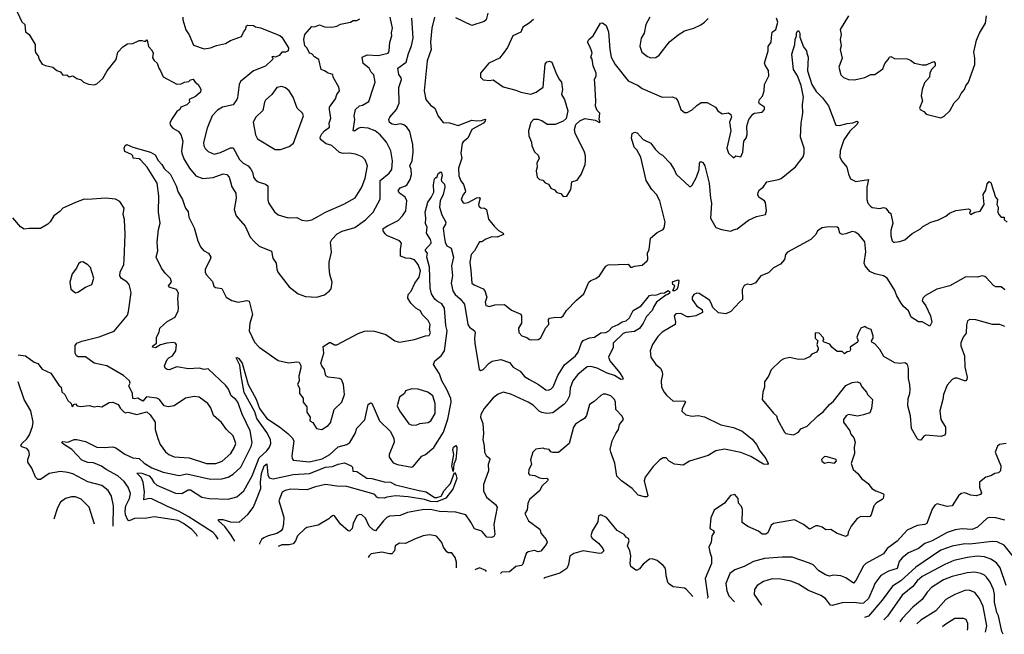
# Model space of a CAD drawing. Extents: x 1921360 to 2014538, y 768294 to 907744.
# Tile 5 of 256: x 1941889 to 1949761, y 771328 to 776244. Entities that reach past the tile are written whole.
import ezdxf

# ---------------------------------------------------------------- set-up
doc = ezdxf.new("R2010")
doc.units = 0

msp = doc.modelspace()

# ---------------------------------------------------------------- linework, layer by layer
at = {"layer": '0CON10XD'}
for points in [[(1941850.8, 776345), (1941906.2, 776226.2), (1941931.2, 776205), (1941935.8, 776145.8), (1941966.2, 776125), (1942014, 776045), (1942013.1, 775995), (1942019.2, 775975), (1942036, 775955), (1942046, 775925), (1942068.6, 775888.6), (1942095, 775875.8), (1942155, 775864), (1942185, 775838), (1942215.8, 775825.8), (1942235, 775800), (1942265, 775803.3), (1942285, 775787.5), (1942315, 775793.8), (1942345, 775772.5), (1942381.7, 775761.7), (1942400, 775745), (1942438.3, 775728.3), (1942485, 775723.3), (1942505, 775730), (1942555, 775772.5), (1942588.8, 775835), (1942660, 775925), (1942675, 775982.5), (1942714.3, 776025.7), (1942750.5, 776049.5), (1942795, 776053.3), (1942844.1, 776075.9), (1942865, 776077.5), (1942885, 776070.8), (1942897.3, 776072.7), (1942905, 776082.5), (1942909.3, 776079.3), (1942919.7, 776029.7), (1942945, 775998.8), (1942955.7, 775975), (1942952.3, 775937.7), (1942965, 775916.2), (1942988.8, 775895), (1943001.2, 775855), (1943016, 775835), (1943035.9, 775785.9), (1943145, 775728.6), (1943179.4, 775730.6), (1943207.1, 775742.9), (1943242, 775748), (1943255, 775763.3), (1943275, 775766.7), (1943291.2, 775745), (1943316.4, 775726.4), (1943337.1, 775687.1), (1943333.8, 775665), (1943295, 775628), (1943243.8, 775605), (1943246.2, 775585), (1943225, 775562.5), (1943176.2, 775545), (1943170, 775525), (1943145, 775508.8), (1943101.9, 775445), (1943090.8, 775415), (1943095, 775397.5), (1943114, 775375), (1943155, 775353.1), (1943177.8, 775325), (1943192.7, 775272.7), (1943182.5, 775195), (1943185.3, 775175.3), (1943201.3, 775131.3), (1943245.6, 775055), (1943297.5, 774995), (1943353.9, 774973.9), (1943435, 774980), (1943515, 775009.5), (1943545, 775005.7), (1943562.9, 774985), (1943574.3, 774945.7), (1943586.6, 774906.6), (1943617.5, 774855), (1943619.4, 774815), (1943603.8, 774725), (1943620, 774675), (1943692.2, 774592.2), (1943731.9, 774505), (1943765.6, 774465.6), (1943805, 774431.2), (1943902.3, 774392.3), (1943914.4, 774335), (1943938.6, 774295), (1943945, 774247.5), (1943954.2, 774225), (1944045, 774106.2), (1944115, 774051.2), (1944175, 774030), (1944265, 774024), (1944325, 774044), (1944366.7, 774075), (1944378.8, 774091.2), (1944388.8, 774145), (1944368, 774205), (1944364.2, 774265), (1944364.3, 774305), (1944381.4, 774385), (1944374.3, 774465), (1944384.2, 774485), (1944428.3, 774531.7), (1944468, 774552), (1944569.7, 774580.3), (1944655, 774643.5), (1944715.8, 774704.2), (1944772.2, 774807.8), (1944772, 774958), (1944844.4, 775015), (1944863.5, 775045), (1944869.2, 775115), (1944855.5, 775195), (1944821.1, 775265), (1944772.3, 775322.3), (1944731.4, 775355), (1944675, 775376.5), (1944615, 775380.7), (1944595, 775373.8), (1944565, 775350.6), (1944554.5, 775354.5), (1944569.1, 775445), (1944563.3, 775475), (1944574.4, 775525), (1944604.7, 775555.3), (1944629.4, 775560.6), (1944681.3, 775588.7), (1944717.9, 775705), (1944730, 775745), (1944721.4, 775801.4), (1944698, 775825), (1944682.5, 775855), (1944635, 775892.9), (1944626.7, 775943.3), (1944668.1, 775961.9), (1944754, 775956), (1944835, 775976), (1944843.3, 775995), (1944847.3, 776065), (1944864.2, 776115), (1944861.7, 776138.3), (1944869.2, 776175), (1944852.3, 776265)], [(1945630.8, 776295), (1945617.7, 776242.3), (1945601.7, 776228.3), (1945505, 776197.1), (1945375, 776258.2)], [(1943310.4, 772109.8), (1943301.8, 772125), (1943264.6, 772165), (1943199.6, 772215), (1943155, 772238.3), (1943035.7, 772255.7), (1942965, 772266.1), (1942905, 772256.7), (1942806.8, 772253.2), (1942765, 772234.4), (1942755, 772240), (1942735, 772284.3), (1942732.3, 772315), (1942738.4, 772355), (1942766.4, 772415), (1942773.9, 772455), (1942756.4, 772505), (1942725, 772548.5), (1942674.5, 772595), (1942581.1, 772645), (1942542.7, 772672.7), (1942478, 772698), (1942432.7, 772702.7), (1942385, 772720.3), (1942306.5, 772805), (1942232.5, 772855), (1942226.7, 772865), (1942235, 772870), (1942275, 772865.5), (1942325, 772884.5), (1942345, 772885.5), (1942415, 772870), (1942505, 772825.3), (1942565, 772821.4), (1942635, 772827.5), (1942658, 772818), (1942729.2, 772769.2), (1942795, 772738.9), (1942845, 772732.5), (1942885, 772695.3), (1942945, 772659.2), (1943035, 772623.5), (1943165, 772597.7), (1943225, 772611.1), (1943415, 772569.1), (1943505, 772572), (1943555, 772585.3), (1943595, 772607.9), (1943656.2, 772663.8), (1943740.5, 772829.5), (1943747.3, 772862.7), (1943731.5, 772955), (1943667.7, 773087.7), (1943633.4, 773183.4), (1943618.5, 773205), (1943580.9, 773235), (1943558.7, 773288.7), (1943538.3, 773318.3), (1943395, 773450), (1943365, 773445.8), (1943325, 773456.7), (1943239.2, 773450.8), (1943145, 773467.8), (1943085, 773442.9), (1943067.5, 773445), (1943052, 773455), (1943048, 773475), (1943068.6, 773525), (1943080.9, 773539.1), (1943110, 773555), (1943138.8, 773595), (1943143, 773643), (1943135, 773656.7), (1943115, 773661.2), (1943065, 773657.5), (1943015, 773642), (1942975, 773618.1), (1942951.2, 773625), (1942953.8, 773635), (1942983.3, 773655), (1942983.8, 773705), (1943004.2, 773745), (1943010, 773775), (1943069.5, 773830.5), (1943132.5, 773865), (1943156.2, 773915), (1943160, 773935), (1943153.8, 774015), (1943160, 774055), (1943142, 774085), (1943083.8, 774105), (1943078.8, 774115), (1943102.2, 774145), (1943093.9, 774173.9), (1943051.4, 774215), (1943024, 774255), (1942980, 774345), (1942993.8, 774395), (1942988.6, 774465), (1942998.9, 774565), (1943013.3, 774615), (1942998.1, 774705), (1943001.9, 774835), (1942987.1, 774935), (1942907.5, 775065), (1942855, 775122), (1942845, 775131.2), (1942797, 775137), (1942792.5, 775155), (1942782.5, 775165), (1942730.3, 775190.3), (1942723.8, 775215), (1942732.7, 775237.3), (1942745, 775246.2), (1942795, 775224), (1942935, 775183.8), (1942971.7, 775161.7), (1942995, 775116.7), (1943025.6, 775085.6), (1943044.2, 775054.2), (1943095.6, 775005), (1943140.6, 774915), (1943155.8, 774865), (1943190, 774805), (1943206.2, 774756.2), (1943213.8, 774735), (1943235.9, 774705.9), (1943241.2, 774665), (1943285, 774577.5), (1943314.2, 774475), (1943335.8, 774425.8), (1943358.3, 774398.3), (1943398, 774375), (1943416.2, 774345), (1943412, 774325), (1943371.7, 774248.3), (1943371.4, 774225), (1943379.2, 774205), (1943430, 774150), (1943440.9, 774110.9), (1943455, 774100.8), (1943504.1, 774094.1), (1943541.2, 774025), (1943585, 773996.2), (1943636.1, 773983.9), (1943706.4, 773996.4), (1943723.3, 773993.3), (1943750.8, 773885), (1943729.4, 773815), (1943723.3, 773755), (1943767.5, 773665), (1943805, 773624.2), (1943955, 773518.8), (1944038.3, 773498.3), (1944105, 773506.7), (1944123.3, 773503.3), (1944136.4, 773476.4), (1944136.4, 773456.4), (1944120, 773395), (1944123.3, 773355), (1944111.2, 773325), (1944126.7, 773295), (1944126.7, 773255), (1944155.9, 773215.9), (1944156, 773185), (1944185, 773147.5), (1944185.8, 773105), (1944211.2, 773065), (1944210, 773035), (1944231.7, 773021.7), (1944262.5, 772972.5), (1944305, 772966.2), (1944355, 772998.6), (1944375, 773020), (1944403.3, 773125), (1944465, 773184), (1944486.9, 773245), (1944479.4, 773325), (1944461.2, 773365), (1944445, 773372.5), (1944355, 773383.3), (1944336, 773395), (1944327.5, 773445), (1944304.5, 773474.5), (1944298.1, 773495), (1944320, 773575), (1944315, 773630), (1944365, 773660.8), (1944375, 773660.8), (1944405, 773642), (1944425, 773644.2), (1944595, 773732.5), (1944645, 773750.9), (1944673.6, 773753.6), (1944725, 773751.1), (1944815.7, 773725.7), (1944887.5, 773675), (1944925, 773664.4), (1945045, 773685.8), (1945133.9, 773716.1), (1945163.3, 773716.7), (1945175, 773740), (1945166.1, 773766.1), (1945171.4, 773805), (1945155, 773838.8), (1945108, 773885), (1945093.3, 773915), (1945055.3, 773935.3), (1945015.6, 773975), (1944993.3, 774015), (1944995.8, 774045), (1945018.5, 774071.5), (1945049.1, 774135), (1945082.2, 774185), (1945092.6, 774235), (1945075.8, 774285), (1945045, 774322.9), (1945015, 774332.7), (1944975.5, 774335.5), (1944935, 774353.3), (1944933.8, 774405), (1944942.5, 774455), (1944925, 774475.7), (1944825, 774517.7), (1944811, 774531), (1944796.2, 774555), (1944796.4, 774573.6), (1944829.2, 774595), (1944915, 774637.8), (1944950, 774675), (1944975.3, 774714.7), (1944985.4, 774795.4), (1944970, 774825), (1944926.4, 774856.4), (1944915.3, 774875), (1944932.2, 774897.8), (1944975, 774914.6), (1944986.4, 774925), (1945011.2, 774965), (1945022.5, 775005), (1945019.3, 775045), (1945007.4, 775075), (1945026.5, 775115), (1945036.2, 775185), (1945031.8, 775245), (1945007.9, 775347.9), (1944983.4, 775383.4), (1944961.5, 775401.5), (1944935, 775410.9), (1944895, 775402.7), (1944867.6, 775407.6), (1944845, 775422.5), (1944839.4, 775445), (1944848.1, 775465), (1944902.2, 775525), (1944923.5, 775576.5), (1944921.1, 775701.1), (1944942.2, 775765), (1944939.3, 775779.3), (1944920.8, 775805), (1944911.2, 775855), (1944977.8, 775905), (1944997.5, 775972.5), (1945022.9, 776035), (1945035.6, 776095), (1945024.8, 776255)], [(1943193.8, 776265), (1943192.3, 776242.3), (1943217, 776163), (1943245, 776122.5), (1943279.2, 776039.2), (1943365, 776010), (1943415, 776017.1), (1943463.6, 776036.4), (1943535, 776052.9), (1943575, 776078), (1943662.1, 776107.9), (1943678.6, 776145), (1943695.3, 776164.7), (1943703.5, 776195), (1943710.8, 776199.2), (1943758.1, 776198.1), (1943775, 776185.6), (1943815, 776178.2), (1943967.8, 776117.8), (1943983.8, 776105), (1944039.5, 776019.5), (1944036.2, 775995), (1944015, 775984), (1943985, 775982.5), (1943965, 775956), (1943935, 775942.5), (1943915, 775950), (1943905, 775946.2), (1943912.5, 775935), (1943910, 775925), (1943855, 775870.5), (1943758.6, 775835), (1943655, 775747.8), (1943644.5, 775725), (1943630.5, 775619.5), (1943625.8, 775604.2), (1943595, 775562.9), (1943511.9, 775545), (1943471.3, 775518.7), (1943427.1, 775475), (1943388.1, 775375), (1943359.3, 775260.7), (1943360.9, 775235), (1943372.7, 775212.7), (1943395, 775190.5), (1943445, 775168.9), (1943495, 775181.2), (1943575, 775217.8), (1943595, 775217.5), (1943645.5, 775125), (1943675, 775096.7), (1943715, 775074.3), (1943738.3, 775048.3), (1943750, 775025), (1943757.8, 774985), (1943771.9, 774965), (1943795, 774946.5), (1943855, 774927.3), (1943872.5, 774915), (1943871.9, 774805), (1943877.9, 774777.9), (1943927, 774707), (1943955, 774682), (1944035, 774660), (1944105, 774662), (1944145, 774641.2), (1944185, 774634), (1944225, 774642.5), (1944277.4, 774672.6), (1944335.5, 774704.5), (1944481.7, 774768.3), (1944570.6, 774819.4), (1944625.4, 774904.6), (1944651.8, 774975), (1944670, 775075), (1944651.9, 775121.9), (1944627.7, 775147.7), (1944575, 775168.1), (1944525, 775175.6), (1944475, 775173.5), (1944445, 775181.5), (1944385, 775237.8), (1944340.5, 775250.5), (1944294.5, 775285), (1944292.1, 775305), (1944305, 775330), (1944325.7, 775355), (1944365.6, 775385), (1944363.3, 775415), (1944377.1, 775455), (1944365.4, 775525), (1944367.3, 775545), (1944415, 775611.2), (1944425.5, 775644.5), (1944445.8, 775675), (1944440.8, 775705), (1944396.7, 775785), (1944393.3, 775805), (1944355, 775816.2), (1944326.2, 775833.8), (1944300, 775845), (1944282, 775925), (1944245.8, 775945.8), (1944225, 775971.2), (1944205, 775976.7), (1944188, 776015), (1944170, 776035), (1944162, 776085), (1944168.8, 776125), (1944225, 776190), (1944247, 776187), (1944285, 776202), (1944325, 776185.7), (1944385, 776184.2), (1944425, 776192.5), (1944455, 776208.6), (1944535, 776222.5), (1944555, 776236.7), (1944585, 776236.2), (1944610, 776250)], [(1945205, 776263.8), (1945183.2, 776175), (1945174.7, 776065), (1945177.9, 776005), (1945146.2, 775915), (1945123.2, 775675), (1945136.2, 775605), (1945175, 775560.6), (1945209.4, 775535), (1945235, 775470.8), (1945275, 775421.5), (1945325, 775417.2), (1945395, 775396.4), (1945505, 775440), (1945545.4, 775434.6), (1945582.7, 775437.3), (1945607.3, 775447.3), (1945612.5, 775445), (1945610, 775435), (1945597.5, 775415), (1945505, 775364.3), (1945472, 775295), (1945435, 775267.8), (1945426.2, 775253.8), (1945416.7, 775175), (1945423.3, 775135), (1945396.5, 775055), (1945400.4, 774995), (1945415, 774954), (1945437.1, 774925), (1945452.5, 774875), (1945451.2, 774865), (1945433.8, 774845), (1945420, 774805), (1945435, 774780), (1945446.7, 774776.7), (1945475, 774781.4), (1945545, 774819.4), (1945565, 774821.2), (1945570, 774815), (1945557.5, 774765), (1945561.1, 774751.1), (1945575, 774740), (1945605.7, 774735.7), (1945621.2, 774725), (1945637.7, 774647.7), (1945682.2, 774592.2), (1945717, 774557), (1945753.8, 774535), (1945756.2, 774525), (1945707.5, 774505), (1945664.4, 774505.6), (1945615, 774487.1), (1945585, 774466.7), (1945565, 774467.5), (1945526.2, 774395), (1945499.4, 774365), (1945487.1, 774305), (1945496.7, 774236.7), (1945504, 774135), (1945521.5, 774121.5), (1945595, 774090.8), (1945609.2, 774075), (1945624, 774025), (1945610, 773985), (1945617.3, 773957.3), (1945645, 773949.4), (1945687.6, 773962.4), (1945765.7, 773965.7), (1945820.3, 773920.3), (1945896.9, 773886.9), (1945902, 773875), (1945902.5, 773815), (1945878, 773775), (1945880.6, 773740.6), (1945905, 773713.8), (1945945, 773701.2), (1945965, 773685.8), (1945985, 773682.5), (1946035, 773684.3), (1946055, 773698.8), (1946092.5, 773775), (1946120, 773805), (1946118, 773845), (1946125, 773856), (1946176.4, 773863.6), (1946215, 773861.2), (1946235.7, 773874.3), (1946261.4, 773918.6), (1946340, 774000), (1946400.5, 774049.5), (1946438.8, 774145), (1946455, 774158.8), (1946495, 774173.8), (1946523.9, 774196.1), (1946575, 774272.5), (1946595, 774283.3), (1946755, 774287.5), (1946772.5, 774265), (1946785, 774263.3), (1946805, 774273.3), (1946865, 774280), (1946905, 774314), (1946911.9, 774328.1), (1946908.5, 774375), (1946922.5, 774405), (1946933.3, 774495), (1946985, 774540.5), (1947033.8, 774566.2), (1947042.4, 774577.6), (1947050, 774625), (1947006.1, 774795), (1946980, 774845), (1946944.6, 774885), (1946898.3, 774958.3), (1946855.4, 775145), (1946823.3, 775203.3), (1946802.5, 775225), (1946782, 775295), (1946787, 775333), (1946806.4, 775343.6), (1946825, 775339.2), (1946875, 775285.8), (1946935, 775256), (1946969.1, 775209.1), (1947005, 775172.5), (1947028.7, 775158.7), (1947090.8, 775095), (1947123.1, 775045), (1947137.1, 775007.1), (1947245, 774910), (1947255, 774910), (1947265, 774920), (1947301.5, 774985), (1947320.9, 775045), (1947325, 775096.2), (1947335, 775109.2), (1947351.9, 775101.9), (1947367.9, 775075), (1947400.4, 774935), (1947411.5, 774815), (1947421.1, 774775), (1947411.4, 774655), (1947455, 774580.8), (1947500, 774565), (1947575, 774552), (1947595, 774564), (1947625, 774571.2), (1947715, 774639.2), (1947780.5, 774669.5), (1947850.8, 774685), (1947860.9, 774715), (1947852.2, 774782.2), (1947843.8, 774795), (1947801.7, 774821.7), (1947790.5, 774840.5)], [(1945996.7, 776245), (1945963.3, 776215), (1945912, 776185), (1945895, 776142.5), (1945831.2, 776115), (1945788.5, 776021.5), (1945754.1, 775974.1), (1945725, 775935.7), (1945640, 775895), (1945573.9, 775816.1), (1945573.3, 775785), (1945595, 775763.3), (1945645, 775756.2), (1945675, 775761.2), (1945755, 775706), (1945855, 775680.8), (1945895, 775663.1), (1945976.7, 775646.7), (1946017.4, 775662.6), (1946074, 775705), (1946091.7, 775888.3), (1946105, 775907.5), (1946125, 775912.5), (1946142.5, 775905), (1946175, 775820), (1946200.3, 775770.3), (1946221.2, 775745), (1946229.2, 775685), (1946222, 775645), (1946245.5, 775605.5), (1946270.6, 775515), (1946257.9, 775452.1), (1946235, 775432.9), (1946170, 775405), (1946105.8, 775405.8), (1946062.5, 775435), (1946035, 775445.8), (1945996.1, 775443.9), (1945975, 775422.5), (1945956.2, 775355), (1945960, 775315), (1945980.8, 775265), (1945983.8, 775235), (1946005, 775187.5), (1946035, 775160), (1946042.5, 775135), (1946024.1, 775095.9), (1946025.7, 775065), (1946018.6, 775035), (1946026.2, 774985), (1946044.3, 774964.3), (1946070.7, 774960.7), (1946089.5, 774939.5), (1946116.8, 774926.8), (1946135, 774896.7), (1946165, 774883.8), (1946185, 774862.5), (1946215, 774852.5), (1946235, 774830), (1946265, 774832.5), (1946295.7, 774885), (1946305, 774947.5), (1946345, 774960), (1946378.8, 775005), (1946409.2, 775085), (1946414.2, 775115), (1946413.6, 775153.6), (1946403.8, 775185), (1946330.8, 775335), (1946325.8, 775365), (1946336.7, 775405), (1946366.4, 775433.6), (1946407, 775453), (1946489.3, 775439.3), (1946525, 775420), (1946530, 775425), (1946522.5, 775445), (1946527.5, 775495), (1946506.4, 775516.4), (1946492.7, 775552.7), (1946495.7, 775595), (1946488.2, 775735), (1946484.3, 775765), (1946497.1, 775795), (1946497.8, 775815), (1946474.4, 775875), (1946466.5, 775926.5), (1946456, 775945), (1946465.7, 775975), (1946460.6, 775995), (1946451.1, 776025), (1946428, 776065), (1946438.8, 776085), (1946474.5, 776115.5), (1946533.3, 776215), (1946549.3, 776219.3), (1946578.3, 776198.3), (1946597, 776147), (1946606.2, 776006.2), (1946618.1, 775945), (1946650, 775885), (1946753.8, 775753.8), (1946835, 775716), (1946865, 775693.1), (1947025, 775623.8), (1947105, 775626.2), (1947135, 775616.2), (1947151.2, 775595), (1947176, 775525), (1947205, 775502.5), (1947225, 775500.8), (1947265, 775521.4), (1947303.8, 775556.2), (1947338.8, 775581.2), (1947385, 775580), (1947452.5, 775545), (1947470, 775515), (1947505, 775490), (1947555, 775498.8), (1947575, 775485.6), (1947579.5, 775465), (1947563.3, 775425), (1947574.3, 775355.7), (1947543.8, 775215), (1947555.9, 775175.9), (1947595, 775137.5), (1947615, 775153.3), (1947655, 775147.5), (1947670.8, 775185), (1947678.8, 775271.2), (1947698.8, 775295), (1947706.2, 775325), (1947703, 775393), (1947720, 775445), (1947751.2, 775488.8), (1947765, 775496.2), (1947825, 775503.8), (1947843.3, 775525), (1947843.3, 775545), (1947805, 775569.2), (1947797.8, 775585), (1947804.6, 775605.4), (1947827.4, 775632.6), (1947841.2, 775675), (1947843.3, 775725), (1947880, 775795), (1947877.4, 775837.4), (1947848.7, 775878.7), (1947843.8, 775895), (1947872.9, 775995), (1947872.2, 776027.8), (1947897.5, 776065), (1947899.2, 776100.8), (1947905.7, 776144.3), (1947934.4, 776165.6), (1947951.4, 776225), (1947941.1, 776255)], [(1946927.5, 776265), (1946896.2, 776205), (1946882.5, 776135), (1946857.5, 776095), (1946848.3, 776031.7), (1946864, 775985), (1946909.4, 775949.4), (1946935, 775938.1)], [(1946935, 775938.1), (1946975, 775941.9), (1947000.9, 775959.1), (1947084.3, 776065.7), (1947155, 776121.2), (1947205, 776154), (1947280, 776175), (1947335, 776203.3), (1947365, 776222.5), (1947395, 776252.5)], [(1948516.7, 776273.3), (1948450, 776165), (1948456.7, 776125), (1948448, 776085), (1948455.8, 776035), (1948450, 776005), (1948463.8, 775935), (1948438, 775865), (1948453.2, 775803.2), (1948475, 775782), (1948515, 775763.8), (1948565, 775762), (1948645, 775782), (1948694.2, 775805.8), (1948725, 775804), (1948790, 775850), (1948805.9, 775894.1), (1948833.8, 775925), (1948843.3, 775945), (1948855, 775950), (1948882.7, 775932.7), (1948985, 775929.2), (1949010.6, 775920.6), (1949043.3, 775895), (1949105, 775881.5), (1949137.3, 775882.7), (1949198.3, 775908.3), (1949208.6, 775895), (1949207.5, 775875), (1949179.4, 775845), (1949166, 775815), (1949162.5, 775785), (1949122.6, 775737.4), (1949104.2, 775685), (1949096.7, 775635), (1949107.5, 775595), (1949083.3, 775535), (1949090, 775525), (1949119.3, 775509.3), (1949137.5, 775487.5), (1949255, 775457.5), (1949279.3, 775470.7), (1949325.8, 775514.2), (1949361.2, 775578.8), (1949398, 775615), (1949415.9, 775654.1), (1949443.8, 775685), (1949454.3, 775715), (1949475, 775743.3), (1949524.5, 775885.5), (1949525.5, 775934.5), (1949517.3, 775985), (1949527.3, 776032.7), (1949539.4, 776080.6), (1949562.5, 776135), (1949611.2, 776215), (1949618.1, 776275)], [(1947790.5, 774840.5), (1947794.4, 774865), (1947805, 774882), (1947832.5, 774905), (1947862.9, 774947.1), (1947955, 774964.3), (1947976.3, 774973.7), (1948093, 775067), (1948153, 775147), (1948160.5, 775175), (1948160, 775215), (1948131.5, 775305), (1948137.9, 775415), (1948150.4, 775495), (1948146.9, 775565), (1948155.6, 775625), (1948138.1, 775718.1), (1948109.1, 775795), (1948075.4, 775845.4), (1948061.9, 775968.1), (1948086, 776045), (1948088.5, 776085), (1948100.8, 776115), (1948099.4, 776135), (1948105, 776150), (1948115, 776156.2), (1948126.6, 776136.6), (1948126, 776105), (1948156.4, 776026.4), (1948180, 775995), (1948183.3, 775975), (1948193.3, 775945), (1948189.2, 775835), (1948222.3, 775725), (1948257.9, 775667.9), (1948307.4, 775617.4), (1948355, 775553.8), (1948415, 775401.2), (1948445, 775396.9), (1948504.2, 775414.2), (1948550.5, 775419.5), (1948585, 775432.5), (1948592.5, 775425), (1948583.3, 775405), (1948527.3, 775352.7), (1948477.2, 775282.8), (1948448.8, 775195), (1948445.5, 775145), (1948465, 775108.6), (1948502.7, 775065), (1948515, 775006.7), (1948531.5, 774971.5), (1948575, 774948.9), (1948676.2, 774965), (1948662.9, 774905), (1948662.9, 774805), (1948670, 774775), (1948691.2, 774751.2), (1948705, 774742.5), (1948765, 774733.6), (1948795, 774740.9), (1948815, 774737.3), (1948835.5, 774705.5), (1948853, 774693), (1948870, 774615), (1948855, 774557.5), (1948854, 774515), (1948865.4, 774475.4), (1948874.6, 774464.6), (1948883.6, 774463.6), (1948925, 774468.8), (1948965, 774483.8), (1949025, 774534.6), (1949090.3, 774569.7), (1949110.6, 774589.4), (1949175, 774622.9), (1949235, 774642.7), (1949295, 774672.9), (1949323.9, 774696.1), (1949375, 774717.5), (1949475, 774731.2), (1949486.7, 774725), (1949490, 774715), (1949482.5, 774695), (1949495, 774686.2), (1949525, 774704), (1949567.8, 774712.2), (1949600, 774765), (1949593.3, 774845), (1949615, 774880), (1949625, 774930), (1949640.7, 774949.3), (1949655, 774940), (1949690, 774825), (1949706.7, 774805), (1949701.4, 774765), (1949712, 774745), (1949710.9, 774705), (1949718.6, 774685), (1949735, 774663.3), (1949760, 774665), (1949760, 774645), (1949783.8, 774623.8)], [(1943975, 775204), (1944045, 775228), (1944078, 775255), (1944158, 775475), (1944150, 775495), (1944108.8, 775535), (1944075, 775623.3), (1944043.6, 775673.6), (1944015, 775698), (1943985, 775709.2), (1943945, 775701.2), (1943905.9, 775644.1), (1943855, 775598.8), (1943846.7, 775585), (1943833.6, 775516.4), (1943777.5, 775465), (1943756.7, 775425), (1943775, 775322.5), (1943791.7, 775291.7), (1943932.5, 775205), (1943975, 775204)], [(1943475.6, 772089.6), (1943457.7, 772117.7), (1943435, 772140.8), (1943235, 772269.4), (1943165, 772308.7), (1943070.4, 772349.6), (1942945, 772411), (1942925, 772413.5), (1942883, 772403), (1942887.7, 772467.7), (1942877.5, 772545), (1942860.5, 772580.5), (1942828, 772615), (1942830.9, 772619.1), (1942865, 772617.2), (1942923.8, 772595), (1942942.9, 772575), (1942961.4, 772541.4), (1942985, 772521.8), (1943135, 772455.8), (1943185, 772454.2), (1943235, 772482.1), (1943253.7, 772483.7), (1943345, 772423.5), (1943405, 772413.3), (1943555, 772407.8), (1943625, 772427.8), (1943682.5, 772475), (1943747.7, 772595), (1943805, 772738.9), (1943864, 772795), (1943885.3, 772825), (1943895.9, 772855), (1943894.7, 772885), (1943865, 772942.3), (1943784, 773055), (1943767.9, 773107.9), (1943685, 773260.6), (1943659.4, 773395), (1943650.3, 773480.3), (1943620.7, 773539.3), (1943625, 773542.5), (1943638, 773535), (1943667.5, 773495), (1943716.6, 773326.6), (1943779, 773209), (1943805.9, 773135), (1943866.2, 773055), (1943967, 772987), (1944032.5, 772932.5), (1944068.6, 772898.6), (1944079.7, 772875), (1944065.4, 772755.4), (1944066.7, 772735), (1944075, 772721.4), (1944205, 772706.8), (1944307.9, 772732.1), (1944368.2, 772765), (1944435, 772826.4), (1944504.6, 772845.4), (1944527.8, 772862.2), (1944571.1, 772935), (1944584.7, 772975.3), (1944647.9, 773042.1), (1944674.6, 773165.4), (1944695, 773178.6), (1944705, 773177.5), (1944765.6, 773035), (1944855, 772949.2), (1944881.4, 772895), (1944881.9, 772865), (1944844.2, 772765.8), (1944844, 772745), (1944875, 772700), (1944910, 772685), (1945025, 772664.2), (1945035, 772670), (1945105, 772751.2), (1945135, 772766.7), (1945199.1, 772820.9), (1945277.1, 772945), (1945311.5, 773048.5), (1945338.6, 773185), (1945336.9, 773215), (1945305.4, 773284.6), (1945264, 773354), (1945245, 773410), (1945197.3, 773485), (1945208.5, 773515), (1945258.8, 773555), (1945284.7, 773595), (1945306.7, 773755), (1945297.5, 773797.5), (1945285.8, 773935), (1945265, 773970.4), (1945226.6, 773993.4), (1945209.1, 774009.1), (1945181.8, 774051.8), (1945170.5, 774095), (1945166.6, 774265), (1945145.6, 774345), (1945149.2, 774375), (1945132.5, 774395), (1945134.7, 774405.3), (1945178, 774455), (1945179.2, 774465), (1945174, 774485), (1945141.4, 774535), (1945146, 774585), (1945132.5, 774612.5), (1945137.7, 774655), (1945130.7, 774705), (1945151.4, 774785), (1945179.3, 774820.7), (1945199.2, 774865), (1945196.8, 774923.2), (1945205, 774970), (1945215, 774980), (1945225, 774980), (1945235.8, 775014.2), (1945255, 775026.7), (1945262, 775022), (1945266.2, 774995), (1945258.1, 774965), (1945262.1, 774952.1), (1945285, 774928.8), (1945287.9, 774905), (1945275, 774844.2), (1945250.8, 774795), (1945246, 774745), (1945263.2, 774683.2), (1945295.6, 774625), (1945293, 774607), (1945274.5, 774575.5), (1945282.6, 774512.6), (1945290, 774465), (1945305.3, 774435.3), (1945337.8, 774415), (1945356.7, 774345), (1945341.6, 774275), (1945350.6, 774195), (1945339.3, 774135), (1945351.9, 774075), (1945370.2, 774045), (1945410.4, 774010.4), (1945445, 773967.5), (1945472.3, 773805), (1945486.7, 773785), (1945525, 773756.2), (1945530, 773745), (1945524.6, 773695), (1945527.6, 773655), (1945562.5, 773445), (1945575, 773438.6), (1945595, 773446.9), (1945643, 773497), (1945666.9, 773513.1), (1945735, 773524.4), (1945805, 773502.8), (1945835.4, 773465), (1945891.3, 773431.3), (1945925, 773388.9), (1945964.5, 773364.5), (1946036.3, 773326.3), (1946095, 773283.2), (1946115, 773279.6), (1946135, 773287.1), (1946153.3, 773306.7), (1946192.6, 773397.4), (1946245, 773482.9), (1946332.5, 773555), (1946355, 773583.3), (1946381.8, 773658.2), (1946395, 773678.2), (1946445, 773699.2), (1946485, 773704.3), (1946535, 773740), (1946575, 773741.4), (1946598.8, 773755), (1946626.6, 773783.4), (1946675, 773806), (1946705, 773828), (1946738.8, 773835), (1946765, 773860), (1946792.9, 773917.1), (1946858.8, 773955), (1946925, 774038.5), (1946945, 774043.1), (1946975, 774040), (1947015, 774056.2), (1947045, 774058.8), (1947075, 774077.5), (1947087, 774067), (1947083.8, 774055), (1947071.2, 774045), (1947055, 774039.2), (1946980, 773985), (1946955.9, 773944.1), (1946945, 773916.7), (1946900.5, 773869.5), (1946874.6, 773815), (1946845, 773774.6), (1946805, 773750), (1946735, 773741.1), (1946715, 773732.7), (1946634, 773655), (1946635, 773622.5), (1946597.8, 773545), (1946607.1, 773515), (1946685, 773422), (1946709.2, 773385), (1946713, 773367), (1946695, 773366.7), (1946645, 773398), (1946585, 773415.8), (1946506.8, 773456.8), (1946455, 773469.1), (1946425, 773466.4), (1946351.8, 773405), (1946310.4, 773355), (1946291.1, 773295), (1946285, 773234), (1946265, 773193.3), (1946239.5, 773165), (1946150.5, 773099.5), (1946105, 773094.3), (1946063, 773103), (1946043.2, 773113.2), (1945995, 773160.6), (1945955.4, 773185.4), (1945815, 773247.5), (1945755, 773263.1), (1945715, 773249.2), (1945675, 773218.4), (1945603.5, 773135), (1945575.3, 773085), (1945574.3, 773064.3), (1945590.9, 773015), (1945596.7, 772935), (1945591.6, 772885), (1945603.3, 772835), (1945605.4, 772785), (1945618.3, 772758.3), (1945647.5, 772735), (1945649.2, 772725), (1945634.1, 772685), (1945638, 772635), (1945596.7, 772525), (1945598.4, 772475), (1945620.9, 772425), (1945693.3, 772365), (1945705.6, 772345), (1945680, 772205), (1945687.1, 772125), (1945680.8, 772109.2), (1945665, 772101.4), (1945624, 772105), (1945585, 772153.8), (1945525, 772171.2), (1945496.9, 772225), (1945455, 772284), (1945375, 772304.6), (1945245, 772309.1), (1945174.8, 772325.2), (1945106.2, 772323.8), (1944988.9, 772301.1), (1944931.2, 772278.8), (1944845, 772272.7), (1944825, 772262.7), (1944796.9, 772235), (1944735, 772154.2), (1944715, 772162.9), (1944682.7, 772192.7), (1944655, 772256), (1944625, 772282), (1944605, 772286.2), (1944585.7, 772274.3), (1944555.7, 772215), (1944546.4, 772175), (1944525, 772153.8), (1944515, 772156), (1944455, 772208), (1944406.7, 772275), (1944395, 772278), (1944374, 772265), (1944359.7, 772250.3), (1944275, 772201.2), (1944185, 772181.8), (1944167.8, 772172.2), (1944111.5, 772115), (1944094.7, 772075.3), (1944075, 772051.5), (1944045, 772042.7), (1943985, 772043.8), (1943955.9, 772030.9)], [(1941878.3, 773561.7), (1941935, 773553.8), (1942005, 773503.3), (1942035, 773493.3), (1942068.3, 773448.3), (1942138, 773415), (1942200.9, 773320.9), (1942220, 773305), (1942227, 773267), (1942250, 773245), (1942275, 773196.7), (1942300, 773175), (1942305, 773152.5), (1942315, 773150), (1942320, 773165), (1942335, 773170), (1942350, 773155), (1942375, 773148.8), (1942445, 773158), (1942485, 773148.1), (1942515, 773151.4), (1942545, 773145.8), (1942605, 773182.5), (1942634.1, 773184.1), (1942676, 773166), (1942695, 773132.5), (1942723.2, 773103.2), (1942735, 773098.8), (1942755, 773103.3), (1942825, 773086.9), (1942905.9, 773105.9), (1942931.9, 773081.9), (1942972, 773025), (1942971.4, 772965), (1942992.8, 772892.8), (1943012.5, 772845), (1943055, 772786.2), (1943082, 772765), (1943125, 772746.2), (1943245, 772738.9), (1943382.8, 772692.8), (1943456.6, 772693.4), (1943507.8, 772712.2), (1943577.5, 772775), (1943607.8, 772825), (1943616.2, 772855), (1943596.2, 772915), (1943542.2, 772965), (1943502.1, 773022.1), (1943437.8, 773077.8), (1943418, 773138), (1943394.5, 773174.5), (1943325, 773223.1), (1943285, 773230), (1943215, 773216.4), (1943125, 773155.7), (1943075, 773145.8), (1943045.5, 773155.5), (1943006, 773205), (1942985, 773215.5), (1942902.9, 773227.1), (1942875, 773193.3), (1942833, 773217), (1942805, 773210), (1942793, 773213), (1942791.2, 773255), (1942761.2, 773315), (1942772.5, 773335), (1942766.2, 773355), (1942718.9, 773398.9), (1942585, 773475.7), (1942485, 773496.2), (1942415, 773546), (1942356.1, 773546.1), (1942343.3, 773555), (1942333.3, 773575), (1942332.3, 773637.7), (1942346.7, 773655), (1942385, 773671.9), (1942525, 773708.1), (1942645, 773752.1), (1942750.5, 773879.5), (1942760.4, 773909.6), (1942780.9, 774060.9), (1942765.4, 774125.4), (1942746.9, 774146.9), (1942703.6, 774173.6), (1942690.9, 774195), (1942693.5, 774225), (1942721.5, 774285), (1942723.6, 774323.6), (1942732.5, 774525), (1942725.8, 774645.8), (1942716.2, 774685), (1942723.8, 774735), (1942689.5, 774789.5), (1942655, 774808.8), (1942575, 774815.7), (1942435, 774804.2), (1942405, 774807.1), (1942335, 774782.5), (1942235, 774736), (1942211.3, 774708.7), (1942163.3, 774675), (1942133, 774627), (1942113, 774607), (1942055, 774572.5), (1941965, 774573.3), (1941925, 774567.5), (1941895, 774587.5), (1941835, 774657.5)], [(1949766.1, 774083.9), (1949736.4, 774106.4), (1949695, 774106.7), (1949675, 774116.2), (1949618.8, 774178.8), (1949605, 774190), (1949585, 774194.5), (1949545, 774183.6), (1949453.4, 774186.6), (1949325, 774115.6), (1949221.4, 774088.6), (1949132.6, 774037.4), (1949110.8, 774015), (1949104.3, 773995), (1949135, 773953.8), (1949171.4, 773875), (1949182.5, 773825), (1949165, 773792.5), (1949105, 773827.5), (1949075, 773826.7), (1949016.7, 773865), (1948995.8, 773915), (1948955, 773950.6), (1948937.1, 773975), (1948901.4, 774035), (1948882.8, 774082.8), (1948825, 774175.6), (1948795, 774195.4), (1948725, 774209.5), (1948685, 774229.2), (1948650, 774275), (1948641.8, 774295), (1948655.6, 774385.6), (1948645, 774465.8), (1948599.4, 774525), (1948570, 774545), (1948545, 774548.6), (1948495, 774530), (1948465, 774526.2), (1948446.4, 774536.4), (1948436.2, 774575), (1948425, 774583.8), (1948355, 774587.1), (1948305, 774578.1), (1948267.1, 774555), (1948253.3, 774525), (1948215, 774485.5), (1948027.5, 774385), (1948013.1, 774365), (1948004.2, 774325), (1947972.9, 774287.1), (1947915, 774258), (1947875, 774218.8), (1947815, 774194), (1947771.7, 774138.3), (1947735, 774122.5), (1947705, 774127.5), (1947681.7, 774118.3), (1947664.5, 774085.5), (1947668.6, 774005), (1947642.9, 773985), (1947575, 773910), (1947535, 773891.1), (1947475, 773898.1), (1947431.3, 773941.3), (1947418.2, 773975), (1947405, 774000), (1947322.2, 774052.2), (1947303.2, 774056.8), (1947278.6, 774045), (1947265.6, 774025), (1947264.5, 774005), (1947301.9, 773951.9), (1947346.2, 773925), (1947348.8, 773901.2), (1947295, 773876), (1947245, 773865.6), (1947225, 773867.5), (1947175, 773894), (1947135, 773891.2), (1947122, 773875), (1947133.8, 773825), (1947130, 773805), (1947027.1, 773742.9), (1946991.1, 773708.9), (1946948.6, 773645), (1946930, 773595), (1946934.2, 773545), (1946975, 773486.7), (1947013.3, 773455), (1947026.4, 773426.4), (1947028.8, 773405), (1947018, 773355), (1947020.6, 773305), (1947042.2, 773265), (1947060.3, 773240.3), (1947115, 773191.9), (1947207.5, 773195), (1947213.8, 773185), (1947185.8, 773135), (1947182, 773112), (1947215, 773082), (1947265, 773072.9), (1947315, 773076.9), (1947365, 773066.5), (1947495, 773002.7), (1947595, 772982.1), (1947665, 772951.9), (1947745, 772887.1), (1947779.4, 772845), (1947806.9, 772795), (1947856, 772735), (1947872.5, 772695), (1947867.5, 772685), (1947835, 772688), (1947735, 772750.9), (1947655, 772782.5), (1947525, 772808.2), (1947454.6, 772795.4), (1947395, 772758.1), (1947245, 772712.9), (1947195, 772680.6), (1947125, 772687.6), (1947083.2, 772713.3), (1947058.5, 772738.5), (1947035, 772738.6), (1947008, 772722), (1946955, 772669.5), (1946888.9, 772585), (1946883.1, 772555), (1946912.5, 772435), (1946903.3, 772426.7), (1946885, 772426.2), (1946835, 772440), (1946785, 772494.5), (1946701.4, 772555), (1946663, 772593), (1946647, 772697), (1946614.4, 772784.4), (1946611.4, 772805), (1946626.9, 772875), (1946655.7, 772935), (1946678, 772965), (1946684.4, 773005), (1946715.6, 773045), (1946705, 773072), (1946656.4, 773126.4), (1946653.3, 773185), (1946645, 773205.8), (1946615, 773234.2), (1946575, 773249.2), (1946555, 773249.2), (1946535, 773238), (1946481.3, 773188.7), (1946445, 773166), (1946421.3, 773078.7), (1946404, 773055), (1946373.8, 773035), (1946332.6, 773007.4), (1946317.8, 772985), (1946283.3, 772855), (1946197, 772783), (1946150.7, 772780.7), (1946136.7, 772786.7), (1946122.5, 772805), (1946085, 772810), (1946075, 772816.7), (1946015, 772809.2), (1945990.8, 772785), (1945973.6, 772723.6), (1945981.2, 772685), (1945961.2, 772645), (1945956.7, 772615), (1945964.3, 772604.3), (1946008.3, 772598.3), (1946045, 772580), (1946076.1, 772573.9), (1946105, 772576), (1946113.3, 772565), (1946110, 772555), (1946067.5, 772515), (1946044, 772475), (1945966, 772405), (1945952.9, 772375), (1945947.1, 772322.9), (1945926.7, 772295), (1945958, 772235), (1946047.5, 772167.5), (1946057.5, 772135), (1946098.6, 772085), (1946106, 772065), (1946097.8, 772045), (1946055, 771992.9), (1946035, 771986.9), (1946005, 771996.9), (1945955, 771988), (1945938.8, 771975), (1945925, 771933.3), (1945911.3, 771888.7), (1945901.2, 771878.8), (1945855, 771868.8), (1945805, 771828.6), (1945745, 771824.4), (1945734.5, 771815.2)], [(1942335, 774057.5), (1942355, 774063.3), (1942415.6, 774104.4), (1942465, 774124.2), (1942481.4, 774175), (1942455, 774262.5), (1942433.6, 774283.6), (1942395, 774305.7), (1942375, 774304.4), (1942358.3, 774291.7), (1942343.8, 774255), (1942309.7, 774210.3), (1942290.6, 774145), (1942297.7, 774087.7), (1942335, 774057.5)], [(1947125, 774074.4), (1947110, 774075), (1947127.5, 774115), (1947110, 774125), (1947108.3, 774141.7), (1947115, 774150), (1947155, 774162.5), (1947160, 774155), (1947152, 774105), (1947142, 774085), (1947125, 774074.4)], [(1949765, 773789.3), (1949725, 773806.1), (1949666.7, 773805), (1949533.9, 773843.9), (1949485, 773846.7), (1949466.4, 773833.6), (1949458.3, 773801.7), (1949455.7, 773735), (1949433.3, 773705), (1949415, 773660), (1949414.2, 773635), (1949442.9, 773555), (1949444.5, 773465), (1949464.4, 773385), (1949460.8, 773365), (1949455, 773356.2), (1949445, 773355.8), (1949384.1, 773375.9), (1949365, 773376), (1949345, 773366.2), (1949305, 773320), (1949276, 773245), (1949270.8, 773205), (1949245.7, 773115), (1949253.5, 773045), (1949290.8, 772985), (1949292.3, 772937.7), (1949285, 772920), (1949255, 772910), (1949135, 772920), (1949118.3, 772911.7), (1949095, 772880), (1949075, 772884), (1949065, 772894.2), (1949020.4, 772975), (1949011.8, 773075), (1948989.7, 773155), (1948993.3, 773215), (1949005.9, 773255), (1949007.5, 773285), (1949006.8, 773325), (1948996.6, 773373.4), (1948994.3, 773454.3), (1948986.3, 773486.3), (1948965, 773499.4), (1948925, 773494), (1948885, 773499.2), (1948798.8, 773548.8), (1948766, 773605), (1948725, 773650), (1948702.5, 773665), (1948700, 773675), (1948712.5, 773695), (1948713.3, 773715), (1948696.7, 773765), (1948658.3, 773778.3), (1948645, 773790), (1948615, 773777.5), (1948595, 773740), (1948583.3, 773705), (1948592.5, 773675), (1948587.5, 773665), (1948530, 773625), (1948532.5, 773605), (1948525, 773590), (1948503.8, 773586.2), (1948485, 773570), (1948465, 773590), (1948425, 773590), (1948382.5, 773625), (1948367.3, 773647.3), (1948320, 773665), (1948310, 773675), (1948317.5, 773685), (1948315, 773700), (1948280, 773735), (1948255, 773740), (1948250, 773735), (1948250, 773695), (1948270, 773675), (1948262.5, 773645), (1948273.3, 773615), (1948273.3, 773605), (1948260, 773585), (1948222.5, 773567.5), (1948203.6, 773546.4), (1948165, 773527.5), (1948115, 773526.7), (1948045, 773541.2), (1947998.3, 773531.7), (1947975, 773516.7), (1947896.8, 773443.2), (1947875, 773392.5), (1947844.1, 773345.9), (1947844, 773305), (1947830, 773265), (1947826.7, 773205), (1947915, 773096.7), (1947940, 773075), (1947948, 773045), (1948005, 772943.3), (1948015, 772933.8), (1948075, 772922.9), (1948115, 772944), (1948135, 772970), (1948185, 772992.5), (1948270, 773075), (1948312.6, 773107.4), (1948362.5, 773165), (1948395, 773192), (1948495, 773316.7), (1948545, 773342.5), (1948585, 773346.2), (1948605, 773340), (1948624.2, 773304.2), (1948660, 773265), (1948666.7, 773245), (1948707.5, 773205), (1948700, 773135), (1948685, 773100), (1948635, 773082.5), (1948586.4, 773073.6), (1948515, 773086.2), (1948496.7, 773075), (1948476.2, 773045), (1948476.2, 773025), (1948527.5, 772955), (1948535, 772927.5), (1948558.3, 772898.3), (1948569.2, 772865), (1948561.2, 772825), (1948564, 772775), (1948536.7, 772695), (1948554.2, 772645), (1948590, 772615), (1948618.8, 772575), (1948673.8, 772535), (1948703.2, 772493.2), (1948735, 772474.2), (1948790, 772455), (1948798.8, 772445), (1948793.8, 772415), (1948786.2, 772405), (1948740.9, 772379.1), (1948717.5, 772355), (1948697.5, 772282.5), (1948685, 772271.2), (1948665, 772266.2), (1948615, 772270), (1948585, 772253.8), (1948537.3, 772192.7), (1948514.2, 772145), (1948510.7, 772119.3), (1948495, 772108.8), (1948425, 772134.3), (1948375, 772166.2), (1948333.6, 772163.6), (1948305.6, 772185.6), (1948270, 772195), (1948255, 772194), (1948205, 772168.8), (1948155, 772205.8), (1948085, 772242), (1947915, 772214.4), (1947898.3, 772201.7), (1947870, 772140), (1947855, 772129.2), (1947825, 772128.6), (1947795, 772152.5), (1947710.7, 772190.7), (1947665, 772222.5), (1947668, 772325), (1947659.7, 772349.7), (1947636.1, 772376.1), (1947632.5, 772415), (1947607, 772447), (1947573, 772437), (1947525, 772377.5), (1947440.5, 772319.5), (1947415, 772260), (1947406.7, 772175), (1947436.8, 772156.8), (1947442, 772145), (1947423.3, 772115), (1947418.8, 772065), (1947400, 772025), (1947405.7, 771985), (1947420.6, 771945), (1947421.1, 771895), (1947369.1, 771775), (1947392, 771625), (1947386.6, 771614.7)], [(1942635.9, 772191.6), (1942638.9, 772355), (1942621.9, 772431.9), (1942597.4, 772477.4), (1942545, 772518.5), (1942435, 772546.9), (1942315, 772611.5), (1942275, 772623.1), (1942215, 772630), (1942125, 772614.4), (1942055.5, 772564.5), (1942035, 772565.6), (1942015, 772584.3), (1941985.2, 772655.2), (1941953.5, 772705), (1941954.4, 772725), (1941968.9, 772765), (1941961.9, 772795), (1941945, 772813.1), (1941906.5, 772826.5), (1941899.2, 772835), (1941906.7, 772855), (1941945, 772890), (1941967.6, 772922.4), (1941991, 772989), (1941996.7, 773025), (1941979.1, 773115), (1941925.3, 773205), (1941875.7, 773345.7)], [(1945025, 772999.1), (1945065, 773003.6), (1945087.6, 773012.4), (1945155, 773021.8), (1945175.8, 773034.2), (1945211.8, 773095), (1945211.8, 773175), (1945192.9, 773235), (1945151.2, 773265), (1945075, 773288.1), (1945025, 773291.1), (1944975, 773276.2), (1944966, 773255), (1944926.6, 773223.4), (1944907.3, 773155), (1944925.7, 773115), (1945000.9, 773010.9), (1945025, 772999.1)], [(1945355, 772630), (1945344.7, 772675), (1945359.4, 772765), (1945351.1, 772805), (1945357.5, 772825), (1945375, 772837.1), (1945384.4, 772825), (1945384.5, 772805), (1945375.5, 772725), (1945361.3, 772688.7), (1945355, 772630)], [(1949775.8, 772854.2), (1949724.1, 772845.9), (1949706.4, 772833.6), (1949688.8, 772785), (1949734.3, 772675), (1949730.8, 772635), (1949715, 772618.8), (1949685, 772613.8), (1949655, 772596.2), (1949615, 772584.4), (1949564.4, 772545.6), (1949562.2, 772505), (1949578.1, 772458.1), (1949571.4, 772445), (1949535.8, 772434.2), (1949495, 772441), (1949445, 772460), (1949415.4, 772454.6), (1949395, 772434.2), (1949345, 772354.3), (1949305, 772351.1), (1949225, 772370), (1949205, 772360), (1949185, 772327.5), (1949143.1, 772215), (1949125, 772206.2), (1949065, 772199.1), (1948985, 772160), (1948905, 772073.3), (1948825, 772014.4), (1948795, 771971.4), (1948653.1, 771895), (1948634.5, 771875), (1948575, 771757.5), (1948555, 771735.7), (1948495, 771778.9), (1948455.4, 771795.4), (1948395, 771800.6), (1948365, 771793.3), (1948332.5, 771802.5), (1948279.2, 771835), (1948232.9, 771882.9), (1948202.7, 771897.3), (1948065, 771944.6), (1947985, 771945.5), (1947843.7, 771933.7), (1947755, 771910), (1947680.5, 771869.5), (1947606.2, 771843.8), (1947567.1, 771815), (1947534.5, 771735), (1947543.5, 771675), (1947560, 771635), (1947605.2, 771588.2)], [(1948405, 772697.5), (1948420, 772715), (1948417.5, 772725), (1948345, 772747.5), (1948325, 772750), (1948300, 772725), (1948301.7, 772711.7), (1948325, 772697.5), (1948355, 772703.3), (1948405, 772697.5)], [(1943609, 772073.3), (1943579.8, 772119.8), (1943529, 772189), (1943478.8, 772235), (1943477.5, 772245), (1943512.5, 772245), (1943575, 772226.2), (1943645, 772224.4), (1943714.1, 772285.9), (1943755, 772342.9), (1943771.2, 772378.8), (1943816.5, 772493.5), (1943813.9, 772543.9), (1943822.7, 772615), (1943843.4, 772675), (1943865, 772692), (1943872.4, 772602.4), (1943885, 772579.4), (1943915, 772570.4), (1944075, 772604.6), (1944205, 772614.3), (1944334.9, 772665.1), (1944389.6, 772670.4), (1944435, 772689.2), (1944485, 772700), (1944540, 772675), (1944550, 772665), (1944551.7, 772631.7), (1944585, 772630), (1944665, 772577.5), (1944705, 772573.1), (1944802.7, 772547.3), (1944855, 772545.3), (1944895, 772522.3), (1945069.8, 772479.8), (1945138.2, 772468.2), (1945205, 772422.2), (1945225, 772421.5), (1945258.8, 772431.2), (1945282.8, 772477.2), (1945333.8, 772535), (1945365, 772622.5), (1945376.2, 772606.2), (1945383.5, 772575), (1945351.7, 772488.3), (1945295, 772415.5), (1945225, 772386.6), (1945175, 772390.2), (1945125, 772405.2), (1944994, 772426), (1944895, 772435.4), (1944824.2, 772425.8), (1944805, 772417.5), (1944755, 772420), (1944743.3, 772425), (1944727.5, 772445), (1944703.9, 772453.9), (1944505, 772510.5), (1944425, 772512.9), (1944335, 772524.5), (1944255, 772508), (1944185, 772481.9), (1944055, 772489.4), (1944011.2, 772478.8), (1943986.9, 772465), (1943960.5, 772395), (1944000.9, 772265), (1943999.5, 772210.5), (1943989.8, 772170.2), (1943980, 772155), (1943945.6, 772135), (1943875, 772115.7), (1943840.2, 772099.8), (1943823.5, 772085), (1943807.3, 772055), (1943806.4, 772049.2)], [(1942487.2, 772209.5), (1942445.6, 772345), (1942379.8, 772409.8), (1942335, 772426.4), (1942303.3, 772426.7), (1942255, 772414.2), (1942215, 772383.8), (1942190.6, 772339.4), (1942161.2, 772248.6)], [(1947269.8, 771628.8), (1947219.1, 771689.1), (1947205, 771695.8), (1947115, 771708), (1947076.7, 771735), (1947072, 771745), (1947056.9, 771795), (1947056.5, 771835), (1947049.5, 771859.5), (1947035, 771878.1), (1946985, 771918), (1946945, 771931.2), (1946925, 771928.8), (1946875, 771888.8), (1946845, 771850), (1946825, 771840), (1946815, 771841.2), (1946775, 771871.2), (1946769.4, 771895), (1946774.2, 771955), (1946768.6, 771995), (1946750, 772035), (1946761.2, 772075), (1946756.2, 772095), (1946737.5, 772105), (1946722.5, 772125), (1946665, 772157.5), (1946581.7, 772261.7), (1946535, 772283.3), (1946517.5, 772275), (1946511.7, 772228.3), (1946466.4, 772153.6), (1946456.7, 772115), (1946466.1, 772096.1), (1946517.3, 772057.3), (1946551.2, 772015), (1946558.8, 771995), (1946542.1, 771977.9), (1946525, 771972.9), (1946395, 771996.2), (1946320, 771975), (1946288.5, 771951.5), (1946276.4, 771885), (1946264.4, 771855), (1946207.8, 771817.8), (1946085, 771779.2), (1946078.7, 771773.4)], [(1949765, 772240.7), (1949695, 772258.9), (1949645, 772262.9), (1949624.4, 772255.6), (1949547.5, 772185), (1949505.3, 772164.7), (1949425, 772172.3), (1949367.7, 772162.3), (1949305, 772141.5), (1949185, 772075.3), (1949126.2, 772053.8), (1949075, 772014.6), (1948995, 771978.8), (1948945, 771938.7), (1948921, 771909), (1948905, 771854.7), (1948835, 771832.3), (1948775, 771796.9), (1948727.1, 771735), (1948714.7, 771705.3), (1948675.9, 771615), (1948635, 771576.2), (1948615, 771573.3), (1948565, 771582), (1948465, 771578.9), (1948385, 771556.9), (1948371.8, 771561.8), (1948330.8, 771615), (1948295, 771638.9), (1948195, 771678.2), (1948115, 771727.8), (1948055, 771751.8), (1947975, 771768.2), (1947905, 771770.9), (1947835, 771750), (1947785, 771716.9), (1947764.4, 771685), (1947762.5, 771645), (1947815, 771570), (1947822.2, 771562)], [(1945380.9, 771858), (1945380.8, 771905), (1945372.1, 771942.1), (1945345, 771978.8), (1945315, 771980), (1945305, 771987.5), (1945276.7, 772025), (1945263.1, 772063.1), (1945225, 772108.8), (1945212.5, 772115), (1945165, 772123.1), (1945115, 772114.4), (1945045, 772089.1), (1944975, 772054.5), (1944925, 772055.7), (1944890.8, 772035), (1944885.5, 771994.5), (1944865, 771971.9), (1944845, 771971.1), (1944785, 771985.5), (1944699.4, 771970.6), (1944682, 771955), (1944676.4, 771943.2)], [(1949844.6, 771935), (1949761.2, 772041.2), (1949705, 772066.4), (1949665, 772069.2), (1949485, 772049.1), (1949445, 772052.5), (1949345, 772032.8), (1949255, 772000.3), (1949055, 771864.6), (1948934.6, 771755), (1948866.7, 771713.3), (1948785, 771599.5), (1948676.6, 771473.4), (1948643.8, 771462.3)], [(1949777.5, 771717.5), (1949728.7, 771858.7), (1949698.3, 771898.3), (1949655, 771927.9), (1949602.2, 771947.8), (1949545, 771951.9), (1949468, 771942), (1949356.9, 771916.9), (1949285, 771887.1), (1949105, 771789.7), (1949064.8, 771755.2), (1949030.9, 771709.1), (1948945, 771639.6), (1948826.7, 771473.3), (1948798, 771443.5)], [(1945620.4, 771829), (1945615, 771837.5), (1945565, 771860), (1945534.6, 771845.4), (1945530.1, 771839.9)], [(1949751, 771327.6), (1949741.1, 771351.1), (1949714.5, 771474.5), (1949701.5, 771501.5), (1949682, 771585), (1949683.7, 771645), (1949675.9, 771685), (1949647.8, 771745), (1949620, 771785), (1949601.8, 771801.7), (1949575, 771814), (1949525, 771824), (1949465, 771819.7), (1949345, 771789.7), (1949275, 771764), (1949178.8, 771701.2), (1949143.5, 771665), (1949105.5, 771605), (1949030.9, 771545), (1948945.3, 771455), (1948926.2, 771427.9)], [(1949611.1, 771344.5), (1949622.8, 771395), (1949591.2, 771551.2), (1949562.7, 771615), (1949525, 771662.2), (1949481.7, 771681.7), (1949445, 771678.5), (1949365, 771646.5), (1949294.4, 771605), (1949215, 771514.5), (1949095, 771440.4), (1949061.4, 771411.4)], [(1949467.2, 771361.9), (1949470.6, 771375), (1949471.1, 771415), (1949455.8, 771445), (1949435, 771454.4), (1949365, 771453.8), (1949285, 771403.5), (1949266.5, 771386.4)]]:
    msp.add_lwpolyline(points, dxfattribs=at)

doc.saveas('drawing.dxf')
